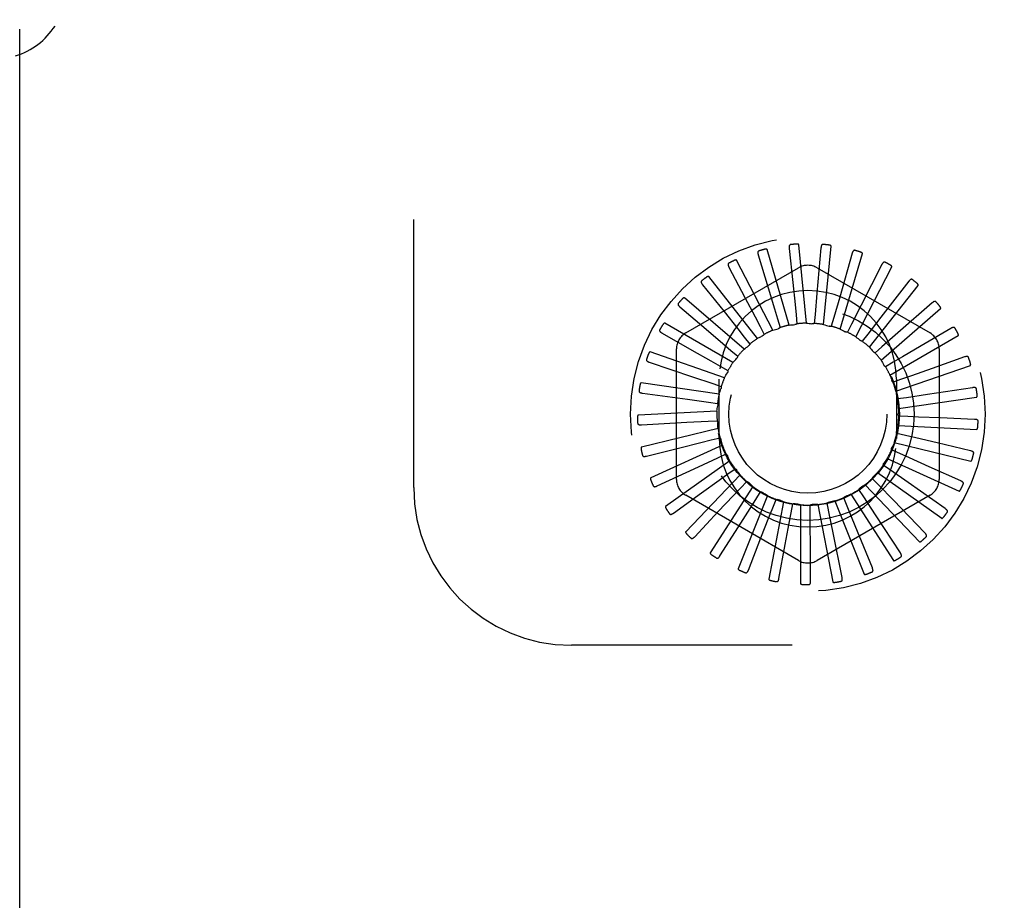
# Model space of a CAD drawing. Header units: inches. Extents: x 0 to 77.3, y 0 to 50.
# Tile 7 of 56: x 3.8 to 5.4, y 30.5 to 31.9. Entities that reach past the tile are written whole.
import ezdxf

# ---------------------------------------------------------------- set-up
doc = ezdxf.new("R2010")
doc.units = ezdxf.units.IN
doc.header["$LTSCALE"] = 4.25
doc.header["$MEASUREMENT"] = 0
doc.linetypes.add('HIDDEN', pattern=[0.2, 0.1, -0.1])
doc.layers.get('0').update_dxf_attribs({"linetype": 'CONTINUOUS'})
doc.layers.add('DEFAULT_2', color=8, linetype='HIDDEN')

msp = doc.modelspace()

# ---------------------------------------------------------------- linework, layer by layer
at = {"color": 3, "linetype": 'Continuous'}
msp.add_line((3.815646, 18.250388), (3.815646, 31.846388), dxfattribs=at)
at = {"layer": 'DEFAULT_2', "color": 8, "linetype": 'HIDDEN'}
for p, q in [((4.440646, 31.119388), (4.440646, 32.869388)), ((5.036178, 31.498835), (5.041754, 31.444524)), ((5.063355, 31.380121), (5.051476, 31.504524)), ((5.086473, 31.49966), (5.080127, 31.427842)), ((5.090693, 31.377948), (5.102572, 31.502351)), ((4.986948, 31.488506), (5.002701, 31.436232)), ((5.0361, 31.377081), (5.000893, 31.496988)), ((5.136016, 31.490951), (5.116193, 31.421633)), ((5.117125, 31.37064), (5.152333, 31.490547)), ((4.871896, 31.364589), (5.051062, 31.468031)), ((4.940561, 31.469047), (4.965923, 31.420699)), ((5.009913, 31.368938), (4.952649, 31.480015)), ((5.080229, 31.468031), (5.259396, 31.364589)), ((5.141697, 31.358463), (5.198961, 31.469539)), ((5.183016, 31.473024), (5.150432, 31.40871)), ((4.985741, 31.355986), (4.90849, 31.454218)), ((4.898696, 31.441161), (4.93275, 31.398487)), ((5.16352, 31.341855), (5.240771, 31.440087)), ((5.225773, 31.446526), (5.181606, 31.389541)), ((4.964456, 31.338694), (4.870011, 31.420531)), ((5.080127, 31.427842), (5.077119, 31.39398)), ((5.116193, 31.421633), (5.106831, 31.388952)), ((4.862865, 31.405856), (4.904379, 31.370398)), ((5.150432, 31.40871), (5.135054, 31.378392)), ((5.262743, 31.412416), (5.20859, 31.364819)), ((5.046992, 31.393295), (5.048426, 31.379108)), ((5.077119, 31.39398), (5.075841, 31.379778)), ((5.106831, 31.388952), (5.102889, 31.375248)), ((5.181606, 31.389541), (5.160769, 31.362681)), ((5.181806, 31.321417), (5.276251, 31.403254)), ((4.946828, 31.317685), (4.838602, 31.38017)), ((4.989826, 31.375087), (4.99643, 31.362448)), ((5.01754, 31.38692), (5.021632, 31.37326)), ((5.135054, 31.378392), (5.12859, 31.365682)), ((4.834363, 31.364408), (4.881837, 31.337447)), ((4.964853, 31.358222), (4.973729, 31.347062)), ((4.99391, 31.360137), (4.993669, 31.360017)), ((5.160769, 31.362681), (5.152016, 31.351424)), ((5.20859, 31.364819), (5.183045, 31.342387)), ((5.195893, 31.297888), (5.304119, 31.360372)), ((5.292589, 31.371925), (5.245503, 31.344291)), ((5.183045, 31.342387), (5.17232, 31.332991)), ((4.933495, 31.293721), (4.8154, 31.334594)), ((4.857312, 31.132446), (4.857312, 31.33933)), ((4.943523, 31.336936), (4.95435, 31.327658)), ((5.314233, 31.326517), (5.262768, 31.308294)), ((5.273979, 31.33933), (5.273979, 31.132446)), ((4.81422, 31.318315), (4.882516, 31.295216)), ((4.926606, 31.311998), (4.938994, 31.304936)), ((5.201079, 31.318245), (5.188769, 31.311047)), ((5.205273, 31.272118), (5.323369, 31.312991)), ((4.882516, 31.295216), (4.914715, 31.284309)), ((4.924938, 31.267666), (4.801242, 31.285451)), ((4.914715, 31.284309), (4.928215, 31.27972)), ((4.925146, 31.197388), (4.925146, 31.291388)), ((5.214218, 31.291126), (5.200768, 31.286388)), ((5.206146, 31.291388), (5.206146, 31.197388)), ((4.803164, 31.269243), (4.874598, 31.259486)), ((5.255603, 31.26707), (5.221987, 31.26201)), ((5.326892, 31.277834), (5.255603, 31.26707)), ((4.874598, 31.259486), (4.908278, 31.25487)), ((4.908278, 31.25487), (4.922403, 31.252919)), ((5.221987, 31.26201), (5.207884, 31.259903)), ((5.209606, 31.245039), (5.333303, 31.262824)), ((4.921467, 31.240463), (4.79664, 31.234517)), ((5.224105, 31.23195), (5.209858, 31.23255)), ((4.801595, 31.218965), (4.873584, 31.222904)), ((4.873584, 31.222904), (4.90753, 31.224745)), ((4.90753, 31.224745), (4.921769, 31.225502)), ((5.208737, 31.217629), (5.333564, 31.211682)), ((5.33011, 31.227635), (5.275558, 31.229844)), ((4.923207, 31.213094), (4.801761, 31.183632)), ((5.220496, 31.202033), (5.206621, 31.205318)), ((4.930095, 31.186549), (4.816419, 31.134635)), ((4.912496, 31.195023), (4.926335, 31.198461)), ((5.202695, 31.190878), (5.324141, 31.161416)), ((5.323769, 31.177734), (5.270621, 31.190227)), ((4.809569, 31.169299), (4.862533, 31.182548)), ((4.922997, 31.166778), (4.935935, 31.172772)), ((5.211291, 31.173339), (5.198288, 31.179191)), ((4.941882, 31.161788), (4.840085, 31.089299)), ((4.892168, 31.152452), (4.922997, 31.166778)), ((5.196821, 31.146906), (5.185161, 31.155113)), ((5.1917, 31.165755), (5.305376, 31.113841)), ((4.826799, 31.122039), (4.892168, 31.152452)), ((4.958142, 31.139704), (4.871903, 31.04926)), ((4.938654, 31.14103), (4.950224, 31.149365)), ((5.17615, 31.143166), (5.277946, 31.070677)), ((5.224642, 31.12737), (5.196821, 31.146906)), ((5.308098, 31.129934), (5.258276, 31.152261)), ((4.958901, 31.118711), (4.968684, 31.129085)), ((5.156605, 31.123929), (5.242844, 31.033485)), ((5.177611, 31.123689), (5.167714, 31.133954)), ((5.201232, 31.09924), (5.177611, 31.123689)), ((5.283665, 31.085965), (5.224642, 31.12737)), ((4.852661, 31.078895), (4.896907, 31.110879)), ((5.051062, 31.003745), (4.871896, 31.107187)), ((4.978287, 31.121097), (4.910724, 31.015967)), ((4.983006, 31.100627), (4.990649, 31.112665)), ((5.259396, 31.107187), (5.080229, 31.003745)), ((5.133773, 31.108738), (5.201336, 31.003608)), ((5.154354, 31.104527), (5.146579, 31.11648)), ((5.00159, 31.106639), (4.955144, 30.990622)), ((5.027208, 31.096852), (5.003558, 30.974142)), ((5.010098, 31.087432), (5.015325, 31.100698)), ((5.039197, 31.079602), (5.041819, 31.093618)), ((5.054216, 31.09209), (5.054216, 30.967121)), ((5.069252, 31.077421), (5.069174, 31.09168)), ((5.081636, 31.092526), (5.105287, 30.969815)), ((5.099177, 31.080967), (5.096402, 31.094954)), ((5.108479, 31.098143), (5.154925, 30.982126)), ((5.12789, 31.090112), (5.122518, 31.103321)), ((5.172921, 31.07605), (5.154354, 31.104527)), ((5.251352, 31.047414), (5.201232, 31.09924)), ((4.886221, 31.041424), (4.923615, 31.081204)), ((5.105831, 31.047629), (5.099177, 31.080967)), ((5.140733, 31.058636), (5.12789, 31.090112)), ((5.212327, 31.015674), (5.172921, 31.07605)), ((4.926266, 31.010982), (4.955456, 31.05712)), ((5.119975, 30.976933), (5.105831, 31.047629)), ((5.168001, 30.991894), (5.140733, 31.058636)), ((4.971349, 30.988669), (4.991279, 31.039497)), ((5.019839, 30.97529), (5.02979, 31.028972)), ((5.069985, 30.971331), (5.069597, 31.025926)), ((8.440646, 30.869388), (4.690646, 30.869388))]:
    msp.add_line(p, q, dxfattribs=at)
for points in [[(5.000893, 31.496988), (5.000813, 31.497141), (5.000702, 31.497268), (5.000555, 31.497366), (5.000382, 31.497441), (5.000193, 31.497497), (4.999988, 31.497536), (4.999775, 31.497561), (4.99955, 31.497575), (4.999316, 31.497578), (4.999073, 31.497572), (4.998821, 31.497558), (4.998561, 31.497535), (4.998294, 31.497505), (4.998019, 31.497467), (4.997735, 31.497422), (4.997442, 31.49737), (4.997133, 31.497308), (4.996822, 31.497241), (4.996526, 31.49717), (4.99624, 31.497096)], [(5.038319, 31.504772), (5.037866, 31.504681), (5.037468, 31.504516), (5.037122, 31.504273), (5.036831, 31.503968), (5.036598, 31.503613), (5.036415, 31.50321), (5.036276, 31.502764), (5.036176, 31.502279), (5.036113, 31.501762), (5.03608, 31.501217), (5.036072, 31.50065), (5.036088, 31.500062), (5.036123, 31.499458), (5.036178, 31.498835)], [(5.051476, 31.504524), (5.051428, 31.504689), (5.051343, 31.504834), (5.051218, 31.504958), (5.051063, 31.505065), (5.050887, 31.505155), (5.050695, 31.505232), (5.05049, 31.505298), (5.050273, 31.505354), (5.050044, 31.505402), (5.049804, 31.505442), (5.049555, 31.505475), (5.049296, 31.505502), (5.049029, 31.505523), (5.048753, 31.505538), (5.048466, 31.505548), (5.048169, 31.505552), (5.047856, 31.50555), (5.047538, 31.505543), (5.047228, 31.505529), (5.046921, 31.50551)], [(5.089702, 31.505085), (5.089239, 31.505081), (5.088815, 31.504995), (5.08843, 31.504821), (5.088086, 31.504576), (5.08779, 31.504272), (5.087534, 31.503912), (5.087313, 31.503499), (5.087124, 31.503042), (5.086963, 31.502546), (5.086828, 31.502017), (5.086713, 31.501462), (5.086618, 31.500882), (5.086537, 31.500282), (5.086473, 31.49966)], [(5.102572, 31.502351), (5.102556, 31.502523), (5.102499, 31.502682), (5.102399, 31.502828), (5.102267, 31.502961), (5.102111, 31.503084), (5.101936, 31.503196), (5.101747, 31.503299), (5.101544, 31.503395), (5.101328, 31.503485), (5.1011, 31.50357), (5.10086, 31.50365), (5.100611, 31.503726), (5.100352, 31.503797), (5.100082, 31.503864), (5.099802, 31.503928), (5.099511, 31.503988), (5.099206, 31.504045), (5.098887, 31.504098), (5.098554, 31.504147), (5.098207, 31.504191)], [(4.987927, 31.494742), (4.987499, 31.494566), (4.987139, 31.494329), (4.986845, 31.494025), (4.986617, 31.49367), (4.986456, 31.493277), (4.986352, 31.492848), (4.9863, 31.492382), (4.986294, 31.491887), (4.98633, 31.491368), (4.9864, 31.490826), (4.9865, 31.490268), (4.986627, 31.489694), (4.986776, 31.489107), (4.986948, 31.488506)], [(5.140211, 31.495668), (5.139757, 31.495751), (5.139325, 31.495747), (5.138914, 31.495649), (5.13853, 31.495474), (5.138182, 31.495231), (5.137862, 31.494926), (5.137567, 31.494562), (5.137295, 31.494149), (5.137044, 31.493693), (5.136811, 31.493199), (5.136593, 31.492676), (5.136389, 31.492124), (5.136197, 31.49155), (5.136016, 31.490951)], [(5.152333, 31.490547), (5.15235, 31.490719), (5.152325, 31.490886), (5.152254, 31.491048), (5.152149, 31.491205), (5.152019, 31.491354), (5.151869, 31.491497), (5.151703, 31.491634), (5.151521, 31.491767), (5.151326, 31.491897), (5.151118, 31.492023), (5.150898, 31.492147), (5.150667, 31.492268), (5.150427, 31.492387), (5.150175, 31.492504), (5.149912, 31.49262), (5.149637, 31.492734), (5.149343, 31.49285), (5.149046, 31.492961), (5.148758, 31.493061), (5.148476, 31.493154)], [(4.940343, 31.475356), (4.939956, 31.475102), (4.939647, 31.474801), (4.939416, 31.474447), (4.93926, 31.474055), (4.939175, 31.473639), (4.939155, 31.473197), (4.939192, 31.47273), (4.93928, 31.472243), (4.939413, 31.471739), (4.939585, 31.471221), (4.939789, 31.470692), (4.940022, 31.470153), (4.940279, 31.469604), (4.940561, 31.469047)], [(4.952649, 31.480015), (4.952543, 31.480151), (4.952409, 31.480254), (4.952246, 31.480322), (4.952062, 31.480363), (4.951866, 31.480382), (4.951658, 31.480382), (4.951443, 31.480366), (4.95122, 31.480337), (4.950989, 31.480296), (4.950751, 31.480244), (4.950507, 31.480182), (4.950256, 31.480111), (4.95, 31.480031), (4.949737, 31.479942), (4.949467, 31.479844), (4.949189, 31.479737), (4.948901, 31.47962), (4.948605, 31.479493), (4.948298, 31.479353), (4.947981, 31.479202)], [(5.188027, 31.476862), (5.187597, 31.47703), (5.187172, 31.477107), (5.18675, 31.477089), (5.18634, 31.476989), (5.185952, 31.476817), (5.18558, 31.476577), (5.185222, 31.476277), (5.184876, 31.475922), (5.184543, 31.475522), (5.184221, 31.475081), (5.183908, 31.474608), (5.183604, 31.474105), (5.183306, 31.473578), (5.183016, 31.473024)], [(5.198961, 31.469539), (5.19901, 31.469705), (5.199017, 31.469874), (5.198978, 31.470047), (5.198905, 31.47022), (5.198806, 31.470391), (5.198685, 31.47056), (5.198548, 31.470726), (5.198395, 31.470891), (5.198228, 31.471055), (5.198047, 31.471219), (5.197855, 31.471382), (5.197651, 31.471545), (5.197437, 31.471707), (5.197212, 31.47187), (5.196976, 31.472033), (5.196728, 31.472197), (5.196466, 31.472364), (5.19619, 31.472531), (5.195898, 31.472701), (5.195591, 31.472871)], [(4.90849, 31.454218), (4.908359, 31.454332), (4.908209, 31.454408), (4.908036, 31.454444), (4.907848, 31.454449), (4.907651, 31.454431), (4.907447, 31.454391), (4.907239, 31.454335), (4.907026, 31.454265), (4.906807, 31.454181), (4.906583, 31.454085), (4.906355, 31.453978), (4.906122, 31.45386), (4.905885, 31.453733), (4.905644, 31.453595), (4.905397, 31.453448), (4.905145, 31.453291), (4.90488, 31.453118), (4.904617, 31.45294), (4.904369, 31.452765), (4.90413, 31.452589)], [(4.897287, 31.447314), (4.896956, 31.446992), (4.896709, 31.446638), (4.89655, 31.446247), (4.89647, 31.445832), (4.896466, 31.445408), (4.89653, 31.44497), (4.896654, 31.444519), (4.896833, 31.444058), (4.897059, 31.443588), (4.897326, 31.443112), (4.897626, 31.442631), (4.897957, 31.442145), (4.898313, 31.441656), (4.898696, 31.441161)], [(5.002701, 31.436232), (5.012694, 31.403036), (5.01754, 31.38692)], [(5.041754, 31.444524), (5.045284, 31.410036), (5.046992, 31.393295)], [(5.231421, 31.449346), (5.23103, 31.449592), (5.230627, 31.449749), (5.230209, 31.449811), (5.229788, 31.449791), (5.229374, 31.449695), (5.228964, 31.44953), (5.228555, 31.449303), (5.228148, 31.44902), (5.227746, 31.44869), (5.227346, 31.448318), (5.226949, 31.447913), (5.226555, 31.447477), (5.226163, 31.447015), (5.225773, 31.446526)], [(5.240771, 31.440087), (5.24085, 31.440241), (5.240889, 31.440405), (5.240883, 31.440582), (5.240844, 31.440766), (5.240779, 31.440952), (5.240693, 31.441141), (5.24059, 31.441331), (5.240471, 31.441521), (5.240338, 31.441714), (5.240191, 31.441909), (5.240033, 31.442105), (5.239864, 31.442304), (5.239685, 31.442504), (5.239495, 31.442706), (5.239294, 31.442911), (5.239081, 31.443119), (5.238851, 31.443336), (5.238616, 31.443549), (5.238387, 31.443749), (5.238161, 31.443939)], [(4.870011, 31.420531), (4.869861, 31.420617), (4.869699, 31.420664), (4.869522, 31.420667), (4.869336, 31.420636), (4.869147, 31.420581), (4.868954, 31.420503), (4.86876, 31.420409), (4.868564, 31.420299), (4.868365, 31.420175), (4.868163, 31.420039), (4.867959, 31.41989), (4.867753, 31.419731), (4.867545, 31.419561), (4.867334, 31.419381), (4.86712, 31.41919), (4.866901, 31.418987), (4.866678, 31.418772), (4.86645, 31.418543), (4.866216, 31.418299), (4.865978, 31.418041)], [(4.965923, 31.420699), (4.982018, 31.389994), (4.989826, 31.375087)], [(4.860317, 31.411632), (4.860053, 31.411254), (4.859878, 31.41086), (4.859795, 31.410446), (4.859795, 31.410023), (4.859871, 31.409606), (4.860016, 31.409188), (4.860224, 31.408768), (4.860487, 31.408349), (4.860797, 31.40793), (4.86115, 31.407513), (4.861536, 31.407098), (4.861953, 31.406683), (4.862395, 31.406269), (4.862865, 31.405856)], [(5.268822, 31.414116), (5.268485, 31.414431), (5.268119, 31.414661), (5.267721, 31.414801), (5.267303, 31.414861), (5.266879, 31.414845), (5.266445, 31.414761), (5.266, 31.414615), (5.265547, 31.414415), (5.265089, 31.414167), (5.264626, 31.413877), (5.26416, 31.413555), (5.263691, 31.413201), (5.263218, 31.412822), (5.262743, 31.412416)], [(5.276251, 31.403254), (5.276358, 31.40339), (5.276427, 31.403544), (5.276455, 31.403719), (5.276451, 31.403907), (5.276423, 31.404102), (5.276374, 31.404304), (5.276308, 31.40451), (5.276228, 31.404719), (5.276134, 31.404934), (5.276027, 31.405153), (5.275909, 31.405376), (5.27578, 31.405603), (5.275642, 31.405833), (5.275494, 31.406067), (5.275335, 31.406307), (5.275165, 31.406552), (5.274984, 31.406803), (5.27479, 31.407062), (5.274581, 31.407329), (5.274357, 31.407604)], [(4.93275, 31.398487), (4.954364, 31.371382), (4.964853, 31.358222)], [(4.838602, 31.38017), (4.838439, 31.380227), (4.838271, 31.380242), (4.838096, 31.380211), (4.83792, 31.380146), (4.837744, 31.380055), (4.83757, 31.379943), (4.837397, 31.379814), (4.837225, 31.379669), (4.837053, 31.37951), (4.836881, 31.379337), (4.836709, 31.379153), (4.836537, 31.378957), (4.836365, 31.378751), (4.836192, 31.378534), (4.836017, 31.378306), (4.835841, 31.378065), (4.835663, 31.377812), (4.835482, 31.377544), (4.835298, 31.37726), (4.835112, 31.376959)], [(5.021632, 31.37326), (5.021185, 31.372829), (5.020701, 31.372444), (5.020175, 31.372101), (5.019621, 31.37181), (5.019052, 31.371575), (5.018462, 31.371396)], [(5.0361, 31.377081), (5.038314, 31.377331), (5.040529, 31.377546), (5.042744, 31.377728), (5.044959, 31.377877)], [(5.048426, 31.379108), (5.047905, 31.378768), (5.047357, 31.378482), (5.046776, 31.378245), (5.046176, 31.378064), (5.045573, 31.377941), (5.044959, 31.377877)], [(5.063355, 31.380121), (5.065576, 31.379947), (5.067792, 31.37974), (5.070001, 31.379499), (5.072205, 31.379226)], [(5.075841, 31.379778), (5.075266, 31.379544), (5.074674, 31.379366), (5.074058, 31.379244), (5.073435, 31.379179), (5.072819, 31.379173), (5.072205, 31.379226)], [(5.090693, 31.377948), (5.092841, 31.377357), (5.094977, 31.376734), (5.097101, 31.37608), (5.099213, 31.375394)], [(5.102889, 31.375248), (5.102279, 31.375127), (5.101664, 31.375065), (5.101036, 31.375061), (5.100412, 31.375115), (5.099806, 31.375226), (5.099213, 31.375394)], [(5.29888, 31.372443), (5.298609, 31.372817), (5.298293, 31.373112), (5.297928, 31.373325), (5.297529, 31.373463), (5.29711, 31.373528), (5.296668, 31.373527), (5.296203, 31.373468), (5.295721, 31.373357), (5.295224, 31.3732), (5.294715, 31.373003), (5.294196, 31.372775), (5.293668, 31.372516), (5.293133, 31.372234), (5.292589, 31.371925)], [(4.830768, 31.369597), (4.83058, 31.369175), (4.830483, 31.368754), (4.83048, 31.368332), (4.83056, 31.367918), (4.830714, 31.367522), (4.830936, 31.367139), (4.831219, 31.366767), (4.831556, 31.366405), (4.831941, 31.366053), (4.832366, 31.36571), (4.832823, 31.365375), (4.833311, 31.365047), (4.833823, 31.364725), (4.834363, 31.364408)], [(4.904379, 31.370398), (4.930733, 31.347874), (4.943523, 31.336936)], [(4.985741, 31.355986), (4.987045, 31.356691), (4.988356, 31.357383), (4.989675, 31.358062), (4.991, 31.358727), (4.992331, 31.359379), (4.993669, 31.360017)], [(4.99643, 31.362448), (4.996102, 31.361978), (4.995735, 31.361539), (4.995326, 31.36113), (4.994883, 31.360757), (4.994412, 31.360427), (4.99391, 31.360137)], [(5.009913, 31.368938), (5.01204, 31.369602), (5.014174, 31.370233), (5.016314, 31.370831), (5.018462, 31.371396)], [(5.117125, 31.37064), (5.119123, 31.369654), (5.121102, 31.368638), (5.123064, 31.367594), (5.125008, 31.366521)], [(5.12859, 31.365682), (5.127968, 31.365678), (5.127352, 31.365733), (5.126735, 31.365848), (5.126133, 31.36602), (5.125559, 31.366243), (5.125008, 31.36652)], [(5.141697, 31.358463), (5.143472, 31.357116), (5.145223, 31.355744), (5.146952, 31.354347), (5.148658, 31.352925)], [(5.304119, 31.360372), (5.30425, 31.360486), (5.304347, 31.360624), (5.304408, 31.36079), (5.30444, 31.360975), (5.304449, 31.361173), (5.304439, 31.36138), (5.304413, 31.361594), (5.304374, 31.361815), (5.304322, 31.362044), (5.304259, 31.362279), (5.304185, 31.36252), (5.304102, 31.362768), (5.304009, 31.36302), (5.303908, 31.363278), (5.303797, 31.363543), (5.303677, 31.363816), (5.303547, 31.364097), (5.303406, 31.364388), (5.303252, 31.364687), (5.303086, 31.364997)], [(4.964456, 31.338694), (4.966183, 31.3401), (4.967929, 31.341479), (4.969694, 31.34283), (4.971478, 31.344153)], [(4.973729, 31.347062), (4.973474, 31.346495), (4.973168, 31.345958), (4.972807, 31.345445), (4.972401, 31.344968), (4.971959, 31.344538), (4.971478, 31.344153)], [(5.152016, 31.351424), (5.151405, 31.351538), (5.150811, 31.351709), (5.150227, 31.351939), (5.149667, 31.352221), (5.149146, 31.352549), (5.148658, 31.352925)], [(5.16352, 31.341855), (5.165008, 31.340196), (5.166468, 31.338518), (5.167901, 31.336819), (5.169307, 31.3351)], [(5.245503, 31.344291), (5.215598, 31.326754), (5.201079, 31.318245)], [(4.8154, 31.334594), (4.815228, 31.334619), (4.815061, 31.334602), (4.814895, 31.334539), (4.814734, 31.334441), (4.814579, 31.334319), (4.814429, 31.334176), (4.814284, 31.334016), (4.814143, 31.333841), (4.814004, 31.333653), (4.813868, 31.333451), (4.813733, 31.333237), (4.813601, 31.333012), (4.813471, 31.332777), (4.813342, 31.332532), (4.813214, 31.332275), (4.813087, 31.332005), (4.812958, 31.331717), (4.812833, 31.331425), (4.812718, 31.331143), (4.812613, 31.330866)], [(4.881837, 31.337447), (4.911977, 31.320317), (4.926606, 31.311998)], [(4.95435, 31.327658), (4.954207, 31.327053), (4.954009, 31.326467), (4.953751, 31.325895), (4.953442, 31.32535), (4.95309, 31.324845), (4.952691, 31.324375)], [(5.17232, 31.332991), (5.171742, 31.333218), (5.171191, 31.333498), (5.170661, 31.333834), (5.170165, 31.334217), (5.169716, 31.334638), (5.169307, 31.3351)], [(5.320509, 31.325836), (5.320313, 31.326254), (5.320059, 31.326603), (5.319741, 31.326882), (5.319375, 31.327093), (5.318976, 31.327235), (5.318541, 31.327319), (5.318074, 31.327349), (5.31758, 31.327331), (5.317062, 31.32727), (5.316525, 31.327174), (5.315972, 31.327048), (5.315405, 31.326894), (5.314826, 31.326717), (5.314233, 31.326517)], [(4.809708, 31.32273), (4.809603, 31.32228), (4.809587, 31.321848), (4.809665, 31.321433), (4.809822, 31.321041), (4.810048, 31.320682), (4.810338, 31.320348), (4.810686, 31.320036), (4.811086, 31.319744), (4.81153, 31.319472), (4.812012, 31.319215), (4.812525, 31.318973), (4.813066, 31.318743), (4.81363, 31.318524), (4.81422, 31.318315)], [(4.946828, 31.317685), (4.948258, 31.319394), (4.949712, 31.321078), (4.95119, 31.322739), (4.952691, 31.324375)], [(5.181806, 31.321417), (5.182953, 31.319507), (5.184069, 31.317582), (5.185155, 31.315643), (5.18621, 31.313689)], [(5.188769, 31.311047), (5.188245, 31.31138), (5.187756, 31.31176), (5.1873, 31.31219), (5.186885, 31.31266), (5.186523, 31.313158), (5.18621, 31.313689)], [(5.323369, 31.312991), (5.323519, 31.313078), (5.32364, 31.313195), (5.323731, 31.313347), (5.323797, 31.313523), (5.323844, 31.313715), (5.323873, 31.313921), (5.323889, 31.314135), (5.323891, 31.31436), (5.323884, 31.314594), (5.323866, 31.314837), (5.32384, 31.315088), (5.323805, 31.315347), (5.323762, 31.315612), (5.323711, 31.315885), (5.323653, 31.316166), (5.323586, 31.316456), (5.32351, 31.316762), (5.323428, 31.317069), (5.323343, 31.317362), (5.323255, 31.317645)], [(4.933495, 31.293721), (4.934576, 31.295669), (4.935685, 31.297598), (4.936821, 31.299508), (4.937986, 31.301399)], [(4.938994, 31.304936), (4.938968, 31.304316), (4.938884, 31.303703), (4.938739, 31.303092), (4.938539, 31.302498), (4.938289, 31.301936), (4.937986, 31.301399)], [(5.195893, 31.297888), (5.196658, 31.295795), (5.19739, 31.293694), (5.198089, 31.291584), (5.198755, 31.289466)], [(5.262768, 31.308294), (5.230085, 31.296733), (5.214218, 31.291126)], [(4.801242, 31.285451), (4.801069, 31.285443), (4.800907, 31.285394), (4.800757, 31.285301), (4.800617, 31.285175), (4.800488, 31.285026), (4.800367, 31.284856), (4.800255, 31.284672), (4.80015, 31.284474), (4.800049, 31.284262), (4.799954, 31.284038), (4.799862, 31.283803), (4.799775, 31.283557), (4.799692, 31.283302), (4.799612, 31.283036), (4.799535, 31.28276), (4.799461, 31.282471), (4.799389, 31.282169), (4.799321, 31.281854), (4.799256, 31.281523), (4.799195, 31.281177)], [(4.928215, 31.27972), (4.928307, 31.279105), (4.928341, 31.278487), (4.928314, 31.277861), (4.92823, 31.27724), (4.928091, 31.27664), (4.927895, 31.276055)], [(5.200768, 31.286388), (5.200316, 31.286814), (5.199908, 31.287279), (5.199541, 31.287788), (5.199224, 31.288328), (5.198963, 31.288886), (5.198755, 31.289466)], [(4.797898, 31.272724), (4.79788, 31.272262), (4.797946, 31.271836), (4.798101, 31.271443), (4.798329, 31.271088), (4.798619, 31.270778), (4.798967, 31.270505), (4.799369, 31.270264), (4.799816, 31.270053), (4.800304, 31.26987), (4.800826, 31.269709), (4.801375, 31.269568), (4.80195, 31.269445), (4.802545, 31.269336), (4.803164, 31.269243)], [(4.924938, 31.267666), (4.925631, 31.269784), (4.926355, 31.271888), (4.927109, 31.273978), (4.927895, 31.276055)], [(5.205273, 31.272118), (5.205628, 31.269918), (5.205949, 31.267717), (5.206236, 31.265513), (5.20649, 31.263307)], [(5.207884, 31.259903), (5.20752, 31.260407), (5.207208, 31.260941), (5.206944, 31.26151), (5.206734, 31.2621), (5.206583, 31.262698), (5.20649, 31.263307)], [(5.332926, 31.275977), (5.332813, 31.276425), (5.332629, 31.276816), (5.33237, 31.27715), (5.332051, 31.277426), (5.331685, 31.277642), (5.331275, 31.277806), (5.330822, 31.277923), (5.330332, 31.277999), (5.329813, 31.278038), (5.329267, 31.278045), (5.328701, 31.278026), (5.328114, 31.277982), (5.327512, 31.277918), (5.326892, 31.277834)], [(5.333303, 31.262824), (5.333467, 31.26288), (5.333608, 31.262972), (5.333726, 31.263104), (5.333825, 31.263264), (5.333907, 31.263444), (5.333974, 31.263641), (5.33403, 31.263849), (5.334076, 31.264069), (5.334112, 31.2643), (5.334141, 31.264542), (5.334162, 31.264793), (5.334177, 31.265054), (5.334185, 31.265322), (5.334187, 31.2656), (5.334183, 31.265887), (5.334173, 31.266185), (5.334156, 31.266494), (5.334133, 31.266816), (5.334101, 31.267153), (5.334062, 31.267502)], [(4.921467, 31.240463), (4.921747, 31.242673), (4.922059, 31.244876), (4.922404, 31.247072), (4.922782, 31.24926)], [(4.922403, 31.252919), (4.92261, 31.252333), (4.92276, 31.251732), (4.922852, 31.251112), (4.922888, 31.250486), (4.922864, 31.249871), (4.922782, 31.24926)], [(4.79664, 31.234517), (4.796472, 31.234476), (4.796322, 31.234398), (4.796192, 31.234278), (4.796079, 31.234128), (4.79598, 31.233956), (4.795894, 31.233767), (4.795819, 31.233565), (4.795753, 31.233351), (4.795694, 31.233124), (4.795642, 31.232886), (4.795597, 31.232638), (4.795558, 31.23238), (4.795525, 31.232113), (4.795496, 31.231837), (4.795473, 31.231551), (4.795455, 31.231253), (4.795442, 31.230938), (4.795434, 31.230621), (4.795433, 31.230317), (4.795438, 31.23002)], [(5.209858, 31.23255), (5.209597, 31.233114), (5.209391, 31.233697), (5.20924, 31.234306), (5.209145, 31.234926), (5.20911, 31.23554), (5.209133, 31.236157)], [(5.209606, 31.245039), (5.209538, 31.242812), (5.209437, 31.240589), (5.209302, 31.238371), (5.209133, 31.236157)], [(5.275558, 31.229844), (5.240919, 31.231259), (5.224105, 31.23195)], [(4.795766, 31.221386), (4.795835, 31.22093), (4.795981, 31.220523), (4.796207, 31.220167), (4.796499, 31.219862), (4.796842, 31.219612), (4.797235, 31.21941), (4.797675, 31.219249), (4.798155, 31.219127), (4.798668, 31.219039), (4.799211, 31.21898), (4.799777, 31.218946), (4.800364, 31.218934), (4.80097, 31.21894), (4.801595, 31.218965)], [(4.921769, 31.225502), (4.922083, 31.224966), (4.922343, 31.224405), (4.922552, 31.223813), (4.922705, 31.223205), (4.922798, 31.222597), (4.922833, 31.221981)], [(4.923207, 31.213094), (4.923063, 31.215318), (4.922953, 31.21754), (4.922876, 31.219761), (4.922833, 31.221981)], [(5.208737, 31.217629), (5.208248, 31.215455), (5.207728, 31.213291), (5.207176, 31.211139), (5.206591, 31.208997)], [(5.335683, 31.224669), (5.335656, 31.225131), (5.33555, 31.225549), (5.335359, 31.225926), (5.335097, 31.226258), (5.33478, 31.226539), (5.334407, 31.226777), (5.333985, 31.226979), (5.333519, 31.227146), (5.333016, 31.227283), (5.332481, 31.227393), (5.331921, 31.227481), (5.331338, 31.227549), (5.330734, 31.2276), (5.33011, 31.227635)], [(5.333564, 31.211682), (5.333735, 31.211707), (5.333891, 31.211771), (5.334032, 31.211878), (5.334159, 31.212016), (5.334274, 31.212177), (5.334378, 31.212358), (5.334472, 31.212551), (5.334558, 31.212759), (5.334638, 31.212979), (5.334712, 31.213211), (5.33478, 31.213454), (5.334844, 31.213707), (5.334903, 31.213969), (5.334957, 31.214241), (5.335007, 31.214524), (5.335054, 31.214818), (5.335096, 31.215125), (5.335134, 31.215446), (5.335167, 31.215784), (5.335195, 31.216138)], [(5.206621, 31.205318), (5.20647, 31.205921), (5.206379, 31.206533), (5.206345, 31.20716), (5.20637, 31.207786), (5.206452, 31.208396), (5.206591, 31.208997)], [(5.270621, 31.190227), (5.236876, 31.198172), (5.220496, 31.202033)], [(4.862533, 31.182548), (4.896168, 31.190949), (4.912496, 31.195023)], [(4.926335, 31.198461), (4.926744, 31.197994), (4.927106, 31.197492), (4.927423, 31.19695), (4.927688, 31.196383), (4.927895, 31.195803), (4.928046, 31.195205)], [(4.930095, 31.186549), (4.929532, 31.188705), (4.929004, 31.190867), (4.928508, 31.193033), (4.928046, 31.195205)], [(5.202695, 31.190878), (5.201804, 31.188836), (5.200884, 31.186811), (5.199934, 31.184801), (5.198955, 31.182808)], [(4.801761, 31.183632), (4.801603, 31.18356), (4.801471, 31.183455), (4.801366, 31.183312), (4.801284, 31.183143), (4.801219, 31.182957), (4.80117, 31.182755), (4.801134, 31.182542), (4.80111, 31.182319), (4.801095, 31.182085), (4.80109, 31.181842), (4.801093, 31.181589), (4.801103, 31.181329), (4.80112, 31.181061), (4.801145, 31.180784), (4.801176, 31.180499), (4.801215, 31.180203), (4.80126, 31.179897), (4.801314, 31.179578), (4.801378, 31.179246), (4.80145, 31.178901)], [(4.803387, 31.170574), (4.803542, 31.170138), (4.803762, 31.169767), (4.804052, 31.169459), (4.804396, 31.169215), (4.80478, 31.169035), (4.805204, 31.16891), (4.805666, 31.168836), (4.806161, 31.168807), (4.806681, 31.168818), (4.807225, 31.168863), (4.807787, 31.168936), (4.808367, 31.169035), (4.80896, 31.169156), (4.809569, 31.169299)], [(4.935935, 31.172772), (4.936426, 31.172391), (4.936876, 31.171967), (4.93729, 31.171495), (4.937657, 31.170988), (4.93797, 31.170458), (4.938232, 31.169899)], [(4.941882, 31.161788), (4.940922, 31.163798), (4.939993, 31.16582), (4.939097, 31.167854), (4.938232, 31.169899)], [(5.198288, 31.179191), (5.198254, 31.179811), (5.19828, 31.18043), (5.198366, 31.181051), (5.198508, 31.181661), (5.198704, 31.182245), (5.198955, 31.182808)], [(5.258276, 31.152261), (5.226644, 31.166448), (5.211291, 31.173339)], [(5.328679, 31.173768), (5.328741, 31.174226), (5.328716, 31.174657), (5.328599, 31.175063), (5.328406, 31.175438), (5.328147, 31.175774), (5.327826, 31.176079), (5.32745, 31.176356), (5.327024, 31.176609), (5.326556, 31.176838), (5.326052, 31.177047), (5.325518, 31.17724), (5.324958, 31.177417), (5.324375, 31.177582), (5.323769, 31.177734)], [(5.185161, 31.155113), (5.185245, 31.155729), (5.185387, 31.156331), (5.185589, 31.156925), (5.185845, 31.157497), (5.186148, 31.158033), (5.186501, 31.158539)], [(5.1917, 31.165755), (5.190439, 31.163918), (5.189152, 31.162103), (5.187839, 31.16031), (5.186501, 31.158539)], [(5.324141, 31.161416), (5.324314, 31.161408), (5.32448, 31.161441), (5.324638, 31.161519), (5.324789, 31.161631), (5.324932, 31.161768), (5.325068, 31.161925), (5.325197, 31.162097), (5.325321, 31.162285), (5.325441, 31.162486), (5.325558, 31.1627), (5.325671, 31.162925), (5.325781, 31.163162), (5.325889, 31.163408), (5.325994, 31.163665), (5.326096, 31.163933), (5.326198, 31.164213), (5.326299, 31.164512), (5.326396, 31.164814), (5.326482, 31.165105), (5.326561, 31.165389)], [(4.896907, 31.110879), (4.92501, 31.13118), (4.938654, 31.14103)], [(4.950224, 31.149365), (4.950778, 31.149084), (4.9513, 31.148753), (4.951796, 31.148367), (4.952253, 31.147939), (4.95266, 31.147477), (4.953023, 31.146978)], [(4.958142, 31.139704), (4.956819, 31.141497), (4.955524, 31.143307), (4.954259, 31.145134), (4.953023, 31.146978)], [(5.17615, 31.143166), (5.174564, 31.141602), (5.172956, 31.140063), (5.171328, 31.138551), (5.169678, 31.137065)], [(4.816419, 31.134635), (4.816278, 31.134535), (4.816168, 31.134407), (4.816092, 31.134247), (4.816043, 31.134066), (4.816015, 31.13387), (4.816005, 31.133662), (4.81601, 31.133447), (4.816029, 31.133223), (4.816059, 31.132991), (4.816099, 31.132751), (4.816149, 31.132503), (4.816209, 31.132249), (4.816277, 31.13199), (4.816353, 31.131723), (4.816438, 31.131448), (4.816532, 31.131166), (4.816635, 31.130873), (4.816748, 31.130571), (4.816873, 31.130256), (4.81701, 31.12993)], [(4.968684, 31.129085), (4.969286, 31.128911), (4.969861, 31.128685), (4.970414, 31.128405), (4.970938, 31.128075), (4.971427, 31.127697), (4.971884, 31.127271)], [(4.978287, 31.121097), (4.976649, 31.122607), (4.975035, 31.124139), (4.973447, 31.125694), (4.971884, 31.127271)], [(5.156605, 31.123929), (5.154754, 31.122694), (5.152885, 31.121488), (5.150999, 31.120311), (5.149096, 31.119162)], [(5.167714, 31.133954), (5.167914, 31.134543), (5.168167, 31.135107), (5.168478, 31.135652), (5.168837, 31.136166), (5.169236, 31.136635), (5.169678, 31.137065)], [(5.31217, 31.12511), (5.312317, 31.125549), (5.312374, 31.125977), (5.312336, 31.126398), (5.312217, 31.126802), (5.312026, 31.127181), (5.311769, 31.127541), (5.311452, 31.127885), (5.311082, 31.128214), (5.310666, 31.128527), (5.31021, 31.128828), (5.309723, 31.129118), (5.309206, 31.129398), (5.308665, 31.129671), (5.308098, 31.129934)], [(4.820487, 31.122121), (4.820722, 31.121723), (4.821008, 31.1214), (4.821351, 31.121153), (4.821735, 31.120978), (4.822146, 31.120873), (4.822586, 31.120832), (4.823054, 31.120847), (4.823545, 31.120911), (4.824054, 31.12102), (4.82458, 31.121168), (4.825118, 31.121346), (4.825668, 31.121553), (4.826228, 31.121784), (4.826799, 31.122039)], [(4.923615, 31.081204), (4.947367, 31.106456), (4.958901, 31.118711)], [(4.990649, 31.112665), (4.991268, 31.11261), (4.991876, 31.112496), (4.992479, 31.112323), (4.993063, 31.112095), (4.993613, 31.111818), (4.994135, 31.11149)], [(5.00159, 31.106639), (4.999696, 31.107811), (4.997822, 31.109011), (4.995968, 31.110237), (4.994135, 31.11149)], [(5.133773, 31.108738), (5.131719, 31.107875), (5.129655, 31.107044), (5.127581, 31.106245), (5.125497, 31.105479)], [(5.146579, 31.11648), (5.146886, 31.11702), (5.147242, 31.117526), (5.14765, 31.118002), (5.1481, 31.118439), (5.14858, 31.118824), (5.149096, 31.119162)], [(5.305376, 31.113841), (5.305544, 31.1138), (5.305713, 31.113801), (5.305883, 31.113848), (5.306053, 31.11393), (5.306219, 31.114037), (5.306382, 31.114166), (5.306542, 31.11431), (5.306699, 31.114471), (5.306855, 31.114646), (5.30701, 31.114834), (5.307164, 31.115034), (5.307317, 31.115245), (5.307469, 31.115466), (5.30762, 31.115699), (5.307772, 31.115943), (5.307925, 31.116199), (5.308078, 31.116468), (5.308233, 31.116752), (5.308388, 31.117051), (5.308543, 31.117365)], [(4.955456, 31.05712), (4.974, 31.086411), (4.983006, 31.100627)], [(5.015325, 31.100698), (5.015943, 31.100761), (5.016561, 31.100765), (5.017186, 31.100709), (5.017802, 31.100596), (5.018395, 31.100428), (5.01897, 31.100204)], [(5.027208, 31.096852), (5.025126, 31.097645), (5.023059, 31.098468), (5.021007, 31.099321), (5.01897, 31.100204)], [(5.041819, 31.093618), (5.042414, 31.093797), (5.04302, 31.093918), (5.043645, 31.093981), (5.044271, 31.093986), (5.044885, 31.093933), (5.045491, 31.093823)], [(5.054216, 31.09209), (5.052021, 31.092475), (5.049835, 31.092891), (5.047659, 31.093341), (5.045491, 31.093822)], [(5.069174, 31.09168), (5.069724, 31.091968), (5.070297, 31.092201), (5.070898, 31.092381), (5.071513, 31.092505), (5.072125, 31.09257), (5.072742, 31.092576)], [(5.081636, 31.092526), (5.079408, 31.092488), (5.077183, 31.092483), (5.074961, 31.092513), (5.072742, 31.092576)], [(5.096402, 31.094954), (5.096888, 31.095341), (5.097406, 31.095678), (5.097962, 31.095969), (5.098542, 31.096207), (5.099131, 31.096386), (5.099735, 31.096508)], [(5.108479, 31.098143), (5.106298, 31.097684), (5.104114, 31.097258), (5.101927, 31.096867), (5.099735, 31.096508)], [(5.122518, 31.103321), (5.122922, 31.103793), (5.123367, 31.104223), (5.123858, 31.104613), (5.124382, 31.104957), (5.124927, 31.105244), (5.125497, 31.105479)], [(4.840085, 31.089299), (4.839965, 31.089174), (4.839882, 31.089027), (4.839838, 31.088856), (4.839823, 31.088668), (4.839833, 31.088471), (4.839863, 31.088265), (4.839908, 31.088054), (4.839969, 31.087838), (4.840042, 31.087616), (4.840128, 31.087388), (4.840224, 31.087154), (4.84033, 31.086916), (4.840446, 31.086674), (4.840572, 31.086426), (4.840707, 31.086173), (4.840852, 31.085913), (4.841012, 31.085641), (4.841177, 31.08537), (4.841341, 31.085113), (4.841505, 31.084866)], [(4.846448, 31.077781), (4.846754, 31.077434), (4.847096, 31.077171), (4.847479, 31.076993), (4.847889, 31.076894), (4.848313, 31.076869), (4.848753, 31.076912), (4.84921, 31.077015), (4.849679, 31.077171), (4.850159, 31.077375), (4.850647, 31.077619), (4.851142, 31.077896), (4.851643, 31.078203), (4.852149, 31.078536), (4.852661, 31.078895)], [(4.991279, 31.039497), (5.003945, 31.071768), (5.010098, 31.087432)], [(5.02979, 31.028972), (5.03612, 31.063057), (5.039197, 31.079602)], [(5.069597, 31.025926), (5.069362, 31.060592), (5.069252, 31.077421)], [(5.28675, 31.080458), (5.286977, 31.08086), (5.287114, 31.081269), (5.287157, 31.08169), (5.287116, 31.08211), (5.287001, 31.082518), (5.286817, 31.08292), (5.28657, 31.083318), (5.286269, 31.083711), (5.28592, 31.084097), (5.285529, 31.084479), (5.285106, 31.084856), (5.284651, 31.085229), (5.284172, 31.085598), (5.283665, 31.085965)], [(5.277946, 31.070677), (5.278104, 31.070605), (5.27827, 31.070575), (5.278446, 31.070589), (5.278628, 31.070637), (5.278811, 31.07071), (5.278996, 31.070806), (5.27918, 31.070918), (5.279365, 31.071046), (5.279551, 31.071188), (5.279738, 31.071343), (5.279927, 31.07151), (5.280118, 31.071689), (5.280309, 31.071877), (5.280502, 31.072077), (5.280697, 31.072287), (5.280895, 31.07251), (5.2811, 31.07275), (5.281302, 31.072995), (5.281492, 31.073233), (5.281671, 31.07347)], [(4.871903, 31.04926), (4.87181, 31.049115), (4.871756, 31.048955), (4.871744, 31.048778), (4.871766, 31.048591), (4.871812, 31.048399), (4.871881, 31.048203), (4.871965, 31.048005), (4.872066, 31.047804), (4.87218, 31.047599), (4.872307, 31.047392), (4.872445, 31.047181), (4.872595, 31.046967), (4.872755, 31.046751), (4.872925, 31.046532), (4.873105, 31.046309), (4.873298, 31.046081), (4.873502, 31.045847), (4.873719, 31.045609), (4.873951, 31.045364), (4.874197, 31.045114)], [(5.253339, 31.041422), (5.253639, 31.041774), (5.25385, 31.04215), (5.253972, 31.042555), (5.254011, 31.042975), (5.253975, 31.043398), (5.253871, 31.043828), (5.253704, 31.044265), (5.253482, 31.044707), (5.253212, 31.045153), (5.252901, 31.045602), (5.252557, 31.046052), (5.252181, 31.046504), (5.25178, 31.046958), (5.251352, 31.047414)], [(4.880331, 31.039154), (4.880697, 31.038872), (4.881083, 31.038678), (4.881493, 31.038576), (4.881914, 31.038556), (4.882335, 31.038612), (4.882759, 31.038738), (4.883188, 31.038925), (4.883619, 31.039168), (4.884052, 31.039458), (4.884485, 31.03979), (4.884918, 31.040156), (4.885352, 31.040552), (4.885786, 31.040975), (4.886221, 31.041424)], [(5.242844, 31.033485), (5.242984, 31.033384), (5.243141, 31.033323), (5.243317, 31.033303), (5.243505, 31.033316), (5.243699, 31.033353), (5.243898, 31.033412), (5.2441, 31.033487), (5.244306, 31.033578), (5.244516, 31.033682), (5.244729, 31.033799), (5.244946, 31.033927), (5.245167, 31.034067), (5.24539, 31.034216), (5.245617, 31.034375), (5.245849, 31.034545), (5.246086, 31.034726), (5.246328, 31.034919), (5.246577, 31.035125), (5.246833, 31.035346), (5.247095, 31.035581)], [(4.910724, 31.015967), (4.91066, 31.015806), (4.910637, 31.015639), (4.910659, 31.015464), (4.910716, 31.015284), (4.910798, 31.015104), (4.910902, 31.014924), (4.911023, 31.014746), (4.911159, 31.014568), (4.91131, 31.014388), (4.911474, 31.014208), (4.91165, 31.014027), (4.911837, 31.013846), (4.912035, 31.013664), (4.912243, 31.013481), (4.912463, 31.013296), (4.912695, 31.013109), (4.912944, 31.012915), (4.913198, 31.012725), (4.913445, 31.012548), (4.913689, 31.01238)], [(5.213144, 31.009415), (5.213505, 31.009704), (5.213784, 31.010034), (5.21398, 31.010408), (5.214098, 31.010813), (5.214143, 31.011235), (5.214122, 31.011677), (5.214041, 31.012138), (5.213906, 31.012614), (5.213726, 31.013103), (5.213505, 31.013602), (5.213252, 31.01411), (5.212969, 31.014625), (5.212661, 31.015146), (5.212327, 31.015674)], [(4.920912, 31.007638), (4.921325, 31.00743), (4.92174, 31.007313), (4.922162, 31.007291), (4.92258, 31.007351), (4.922982, 31.007486), (4.923375, 31.007689), (4.923761, 31.007954), (4.924138, 31.008274), (4.924508, 31.008641), (4.924871, 31.009049), (4.925227, 31.00949), (4.925578, 31.009962), (4.925924, 31.010458), (4.926266, 31.010982)], [(5.201336, 31.003608), (5.201455, 31.003482), (5.201598, 31.003392), (5.201767, 31.003339), (5.201954, 31.003316), (5.202151, 31.003316), (5.202358, 31.003336), (5.202571, 31.003372), (5.20279, 31.003422), (5.203015, 31.003485), (5.203247, 31.003559), (5.203485, 31.003644), (5.203728, 31.003739), (5.203975, 31.003843), (5.204229, 31.003957), (5.204488, 31.00408), (5.204755, 31.004213), (5.205029, 31.004356), (5.205313, 31.004512), (5.205607, 31.004681), (5.205911, 31.004863)], [(4.955144, 30.990622), (4.955111, 30.990452), (4.95512, 30.990284), (4.955175, 30.990115), (4.955265, 30.98995), (4.95538, 30.989789), (4.955516, 30.989632), (4.955668, 30.98948), (4.955836, 30.98933), (4.956018, 30.989183), (4.956213, 30.989037), (4.95642, 30.988893), (4.956639, 30.98875), (4.956867, 30.988609), (4.957106, 30.988469), (4.957357, 30.988328), (4.95762, 30.988188), (4.957896, 30.988048), (4.958187, 30.987907), (4.958495, 30.987766), (4.958818, 30.987624)], [(4.966724, 30.984372), (4.967169, 30.984246), (4.967599, 30.984209), (4.968017, 30.984267), (4.968416, 30.984406), (4.968786, 30.984614), (4.969133, 30.984888), (4.969462, 30.985221), (4.969772, 30.985607), (4.970065, 30.986037), (4.970344, 30.986506), (4.970611, 30.987007), (4.970866, 30.987536), (4.971112, 30.98809), (4.971349, 30.988669)], [(5.154925, 30.982126), (5.155018, 30.98198), (5.155141, 30.981864), (5.155297, 30.981781), (5.155476, 30.981723), (5.15567, 30.981685), (5.155877, 30.981666), (5.156092, 30.981661), (5.156317, 30.981669), (5.15655, 30.981687), (5.156792, 30.981716), (5.157042, 30.981755), (5.157298, 30.981802), (5.157561, 30.981858), (5.157831, 30.981921), (5.158109, 30.981993), (5.158396, 30.982073), (5.158698, 30.982164), (5.159001, 30.982261), (5.159288, 30.982359), (5.159565, 30.98246)], [(5.167619, 30.985594), (5.168027, 30.985809), (5.168364, 30.98608), (5.168627, 30.98641), (5.16882, 30.986785), (5.168944, 30.987191), (5.169006, 30.987629), (5.169014, 30.988097), (5.168972, 30.98859), (5.168888, 30.989104), (5.168766, 30.989636), (5.168613, 30.990182), (5.168432, 30.990742), (5.168229, 30.991312), (5.168001, 30.991894)], [(5.003558, 30.974142), (5.003558, 30.973969), (5.003599, 30.973805), (5.003685, 30.97365), (5.003804, 30.973505), (5.003947, 30.973368), (5.00411, 30.97324), (5.004289, 30.973119), (5.004482, 30.973004), (5.004688, 30.972894), (5.004908, 30.972788), (5.005138, 30.972685), (5.00538, 30.972586), (5.005631, 30.972491), (5.005892, 30.972399), (5.006165, 30.972308), (5.00645, 30.972221), (5.006748, 30.972135), (5.00706, 30.972052), (5.007388, 30.971971), (5.007732, 30.971894)], [(5.016112, 30.970196), (5.016572, 30.970157), (5.017001, 30.970202), (5.017401, 30.970338), (5.017766, 30.970549), (5.01809, 30.970824), (5.018379, 30.971158), (5.018639, 30.971548), (5.01887, 30.971985), (5.019077, 30.972464), (5.019262, 30.972977), (5.019429, 30.973519), (5.019579, 30.974087), (5.019717, 30.974677), (5.019839, 30.97529)], [(5.054216, 30.967121), (5.054248, 30.966952), (5.054319, 30.966799), (5.054432, 30.966664), (5.054576, 30.966544), (5.054742, 30.966437), (5.054926, 30.966342), (5.055124, 30.966257), (5.055334, 30.966181), (5.055558, 30.966112), (5.055792, 30.966049), (5.056037, 30.965992), (5.056292, 30.96594), (5.056556, 30.965894), (5.056829, 30.965853), (5.057113, 30.965816), (5.057409, 30.965784), (5.057723, 30.965755), (5.058037, 30.965733), (5.058332, 30.965717), (5.058615, 30.965708)], [(5.067289, 30.965623), (5.067749, 30.965671), (5.068162, 30.965797), (5.068529, 30.966007), (5.068847, 30.966283), (5.069113, 30.966614), (5.069334, 30.966997), (5.069515, 30.967429), (5.06966, 30.967902), (5.069772, 30.968411), (5.069857, 30.96895), (5.069918, 30.969514), (5.069958, 30.9701), (5.069981, 30.970705), (5.069985, 30.971331)], [(5.105287, 30.969815), (5.105351, 30.969655), (5.10545, 30.969518), (5.105587, 30.969406), (5.105752, 30.969315), (5.105935, 30.969242), (5.106135, 30.969184), (5.106345, 30.969138), (5.106567, 30.969103), (5.1068, 30.969077), (5.107043, 30.96906), (5.107295, 30.969051), (5.107556, 30.969049), (5.107824, 30.969053), (5.108102, 30.969065), (5.108388, 30.969082), (5.108685, 30.969107), (5.108994, 30.969138), (5.109314, 30.969176), (5.109648, 30.969224), (5.109994, 30.969279)], [(5.118407, 30.970818), (5.118849, 30.970953), (5.119231, 30.971154), (5.119552, 30.971429), (5.119813, 30.971761), (5.120011, 30.972136), (5.120155, 30.972554), (5.120251, 30.973013), (5.120304, 30.973505), (5.120318, 30.974025), (5.120299, 30.974571), (5.120252, 30.975136), (5.120181, 30.975719), (5.120089, 30.976318), (5.119975, 30.976933)]]:
    msp.add_lwpolyline(points, dxfattribs=at)
for radius in [0.28125, 0.1685, 0.14525, 0.12525]:
    msp.add_circle((5.065646, 31.235888), radius, dxfattribs=at)
for centre, radius, start, end in [((3.773646, 31.915388), 0.117, 287.694815, 326.900175), ((5.065646, 31.235888), 0.27027, 93.972746, 95.803132), ((5.065646, 31.235888), 0.27027, 83.080423, 84.893519), ((5.065646, 31.235888), 0.27027, 104.880292, 106.711913), ((5.065646, 31.235888), 0.27027, 72.153276, 73.98476), ((5.065646, 31.235888), 0.27027, 115.808058, 117.621099), ((5.065646, 31.442772), 0.029167, 60, 120), ((5.065646, 31.235888), 0.27027, 61.262711, 63.075659), ((5.065646, 31.235888), 0.27027, 126.698632, 128.530233), ((5.065646, 31.235888), 0.27027, 50.334615, 52.166451), ((5.065646, 31.291388), 0.1405, 0, 180), ((5.065646, 31.235888), 0.27027, 137.626479, 139.439202), ((5.065646, 31.235888), 0.27027, 39.445696, 41.25754), ((5.065646, 31.235888), 0.27027, 148.536238, 150.348441), ((5.065646, 31.235888), 0.144251, 101.818918, 107.765165), ((5.065646, 31.235888), 0.144251, 90.909827, 96.856074), ((5.065646, 31.235888), 0.144251, 80.000736, 85.946983), ((5.065646, 31.235888), 0.144251, 69.091645, 75.037892), ((5.065646, 31.235888), 0.27027, 28.535285, 30.348303), ((4.886479, 31.33933), 0.029167, 120, 180), ((5.065646, 31.235888), 0.144251, 112.728009, 118.674256), ((5.065646, 31.235888), 0.144251, 58.182554, 64.128801), ((5.244812, 31.33933), 0.029167, 0, 60), ((5.065646, 31.235888), 0.144251, 123.6371, 129.583347), ((5.065646, 31.235888), 0.144251, 47.273463, 53.21971), ((5.065646, 31.235888), 0.27027, 159.425912, 161.257378), ((5.065646, 31.235888), 0.144251, 134.546191, 140.492437), ((5.065646, 31.235888), 0.144251, 36.364372, 42.310619), ((5.065646, 31.235888), 0.27027, 17.607887, 19.439281), ((5.065646, 31.235888), 0.144251, 145.455282, 151.401528), ((5.065646, 31.235888), 0.144251, 25.455282, 31.401528), ((5.065646, 31.235888), 0.27027, 170.353433, 172.16654), ((5.065646, 31.235888), 0.144251, 156.364372, 162.310619), ((5.065646, 31.235888), 0.144251, 14.546191, 20.492437), ((5.065646, 31.235888), 0.144251, 167.273463, 173.21971), ((5.065646, 31.235888), 0.27027, 6.717386, 8.530218), ((5.065646, 31.235888), 0.144251, 3.6371, 9.583347), ((5.065646, 31.235888), 0.144251, 178.182554, 184.128801), ((5.065646, 31.235888), 0.144251, 352.728009, 358.674256), ((5.065646, 31.235888), 0.27027, 181.24396, 183.075702), ((5.065646, 31.235888), 0.27027, 355.809474, 357.620993), ((5.065646, 31.235888), 0.144251, 189.091645, 195.037892), ((5.065646, 31.235888), 0.144251, 341.818918, 347.765165), ((5.065646, 31.197388), 0.1405, 180, 360), ((5.065646, 31.235888), 0.144251, 200.000736, 205.946983), ((5.065646, 31.235888), 0.27027, 192.172157, 193.984638), ((5.065646, 31.235888), 0.144251, 330.909827, 336.856074), ((5.065646, 31.235888), 0.27027, 344.879826, 346.712086), ((5.065646, 31.235888), 0.144251, 210.909827, 216.856074), ((5.065646, 31.235888), 0.144251, 320.000736, 325.946983), ((5.065646, 31.235888), 0.144251, 221.818918, 227.765165), ((5.065646, 31.235888), 0.27027, 203.081511, 204.893888), ((4.886479, 31.132446), 0.029167, 180, 240), ((5.065646, 31.235888), 0.144251, 309.091645, 315.037892), ((5.244812, 31.132446), 0.029167, 300, 360), ((5.065646, 31.235888), 0.27027, 333.989761, 335.802861), ((4.690646, 31.119388), 0.25, 180, 270), ((5.065646, 31.235888), 0.144251, 232.728009, 238.674256), ((5.065646, 31.235888), 0.144251, 298.182554, 304.128801), ((5.065646, 31.235888), 0.144251, 243.6371, 249.583347), ((5.065646, 31.235888), 0.144251, 254.546191, 260.492437), ((5.065646, 31.235888), 0.144251, 265.455282, 271.401528), ((5.065646, 31.235888), 0.144251, 276.364372, 282.310619), ((5.065646, 31.235888), 0.144251, 287.273463, 293.21971), ((5.065646, 31.235888), 0.27027, 213.971477, 215.802847), ((5.065646, 31.235888), 0.27027, 323.06246, 324.893799), ((5.065646, 31.235888), 0.27027, 224.898839, 226.711979), ((5.065646, 31.235888), 0.27027, 312.172081, 313.984776), ((5.065646, 31.235888), 0.27027, 235.789265, 237.621167), ((5.065646, 31.029004), 0.029167, 240, 300), ((5.065646, 31.235888), 0.27027, 301.263694, 303.075539), ((5.065646, 31.235888), 0.27027, 246.717895, 248.530087), ((5.065646, 31.235888), 0.27027, 290.334552, 292.166628), ((5.065646, 31.235888), 0.27027, 257.62679, 259.439333), ((5.065646, 31.235888), 0.27027, 279.44428, 281.25742), ((5.065646, 31.235888), 0.27027, 268.509346, 270.348348)]:
    msp.add_arc(centre, radius, start, end, dxfattribs=at)

doc.saveas('drawing.dxf')
